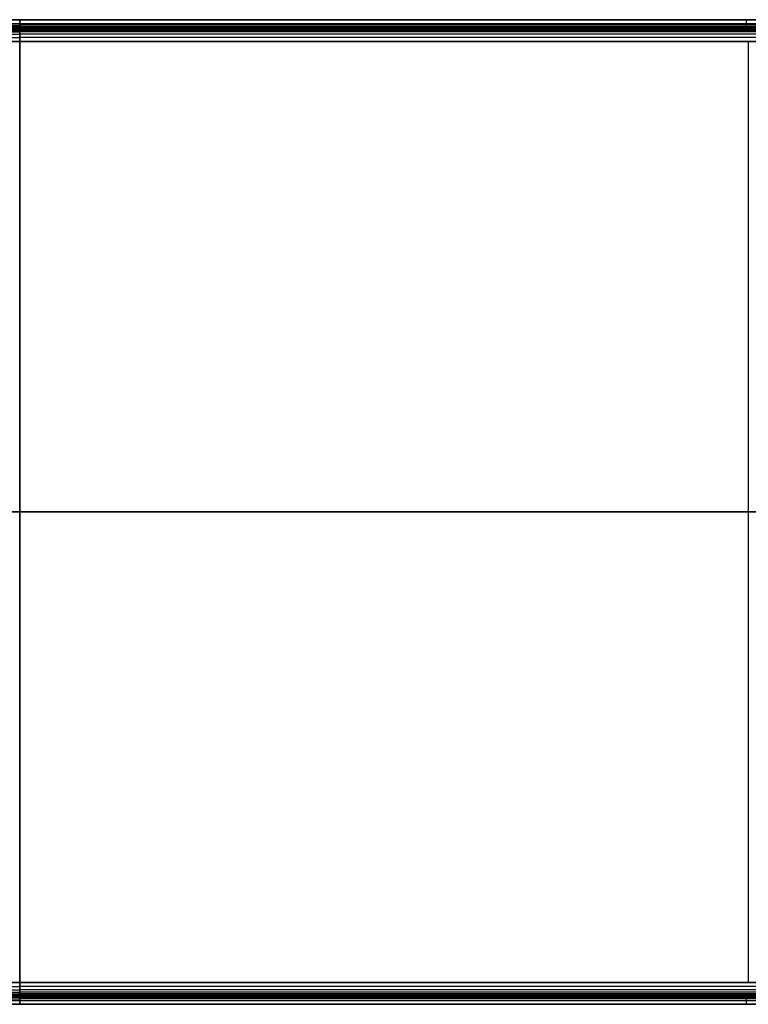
# Model space of a CAD drawing. Header units: millimetres. Extents: x -406 to 394, y -146 to 132.
# Tile 27 of 51: x -6 to 194, y -141 to 129. Entities that reach past the tile are written whole.
import ezdxf

# ---------------------------------------------------------------- set-up
doc = ezdxf.new("R2010")
doc.units = ezdxf.units.MM
doc.layers.add('Layer 01', color=7, linetype='Continuous', true_color=0x000000)

msp = doc.modelspace()

# ---------------------------------------------------------------- linework, layer by layer
at = {"layer": 'Layer 01'}
for p, q in [((-405.16, 128.29), (-6.16, 128.29)), ((-383.52, 129.29, 5), (-6.16, 129.29, 5)), ((-383.52, 127.29, 5), (-6.16, 127.29, 5)), ((-6.16, 129.29, 5), (371.2, 129.29, 5)), ((-6.16, 128.29), (392.84, 128.29)), ((-6.16, 127.29, 5), (371.2, 127.29, 5)), ((193.34, 127.29), (193.34, 129.29)), ((193.84, 129.29, 10), (193.84, 129.29)), ((193.84, 127.29), (193.84, 127.29, 10)), ((193.84, -134.71, 14), (193.84, 123.29, 14)), ((193.84, -134.71, 16), (193.84, 123.29, 16)), ((-406.16, -5.71, 14), (-6.16, -5.71, 14)), ((-6.16, -5.71, 16), (-406.16, -5.71, 16)), ((-6.16, -5.71, 14), (393.84, -5.71, 14)), ((393.84, -5.71, 16), (-6.16, -5.71, 16)), ((-405.16, -139.71), (-6.16, -139.71)), ((-395.52, -138.71, 5), (-6.16, -138.71, 5)), ((-6.16, -138.71, 5), (383.2, -138.71, 5)), ((-6.16, -139.71), (392.84, -139.71)), ((193.34, -140.71), (193.34, -138.71)), ((-395.52, -140.71, 5), (-6.16, -140.71, 5)), ((-6.16, -140.71, 5), (383.2, -140.71, 5)), ((193.84, -140.71), (193.84, -140.71, 10))]:
    msp.add_line(p, q, dxfattribs=at)
for points, degree in [([(-406.16, 129.29, 10), (-206.16, 129.29, 10), (-6.16, 129.29, 10)], 2), ([(-406.16, 127.79, 14.5), (-206.16, 127.79, 14.5), (-6.16, 127.79, 14.5)], 2), ([(-6.16, 127.29, 10), (-139.5, 127.29, 10), (-272.83, 127.29, 10), (-406.16, 127.29, 10)], 3), ([(-406.16, 127.22, 11.12), (-206.16, 127.22, 11.12), (-6.16, 127.22, 11.12)], 2), ([(-406.16, 127.02, 11.99), (-206.16, 127.02, 11.99), (-6.16, 127.02, 11.99)], 2), ([(-6.16, 129.29), (-205.66, 129.29), (-405.16, 129.29)], 2), ([(-405.16, 127.29), (-205.66, 127.29), (-6.16, 127.29)], 2), ([(-6.16, 127.29), (-6.16, 128.29), (-6.16, 129.29)], 2), ([(-6.16, 129.29, 10), (-6.16, 129.29, 16), (-6.16, 123.29, 16)], 2), ([(-6.16, 129.29, 10), (193.84, 129.29, 10), (393.84, 129.29, 10)], 2), ([(392.84, 129.29), (193.34, 129.29), (-6.16, 129.29)], 2), ([(-6.16, 129.29, 10), (-6.16, 129.29, 5), (-6.16, 129.29)], 2), ([(-6.16, 127.79, 14.5), (-6.16, 129.29, 13), (-6.16, 129.29, 10)], 2), ([(-6.16, 123.29, 16), (-6.16, 129.29, 16), (-6.16, 129.29, 10)], 2), ([(393.84, 127.79, 14.5), (193.84, 127.79, 14.5), (-6.16, 127.79, 14.5)], 2), ([(-6.16, 123.29, 14), (-6.16, 123.71, 14), (-6.16, 124.46, 13.95), (-6.16, 125.32, 13.74), (-6.16, 125.95, 13.45), (-6.16, 126.39, 13.1), (-6.16, 126.74, 12.66), (-6.16, 127.03, 12.03), (-6.16, 127.24, 11.17), (-6.16, 127.29, 10.42), (-6.16, 127.29, 10)], 3), ([(393.84, 127.29, 10), (260.5, 127.29, 10), (127.17, 127.29, 10), (-6.16, 127.29, 10)], 3), ([(-6.16, 127.29), (193.34, 127.29), (392.84, 127.29)], 2), ([(-6.16, 127.29), (-6.16, 127.29, 5), (-6.16, 127.29, 10)], 2), ([(-6.16, 123.29, 14), (-6.16, 123.71, 14), (-6.16, 124.46, 13.95), (-6.16, 125.32, 13.74), (-6.16, 125.95, 13.45), (-6.16, 126.39, 13.1), (-6.16, 126.74, 12.66), (-6.16, 127.03, 12.03), (-6.16, 127.24, 11.17), (-6.16, 127.29, 10.42), (-6.16, 127.29, 10)], 3), ([(393.84, 127.22, 11.12), (193.84, 127.22, 11.12), (-6.16, 127.22, 11.12)], 2), ([(393.84, 127.02, 11.99), (193.84, 127.02, 11.99), (-6.16, 127.02, 11.99)], 2), ([(-406.16, 126.73, 12.63), (-206.16, 126.73, 12.63), (-6.16, 126.73, 12.63)], 2), ([(-406.16, 126.37, 13.09), (-206.16, 126.37, 13.09), (-6.16, 126.37, 13.09)], 2), ([(-406.16, 125.92, 13.44), (-206.16, 125.92, 13.44), (-6.16, 125.92, 13.44)], 2), ([(-406.16, 125.28, 13.73), (-206.16, 125.28, 13.73), (-6.16, 125.28, 13.73)], 2), ([(-406.16, 124.41, 13.93), (-206.16, 124.41, 13.93), (-6.16, 124.41, 13.93)], 2), ([(393.84, 126.73, 12.63), (193.84, 126.73, 12.63), (-6.16, 126.73, 12.63)], 2), ([(393.84, 126.37, 13.09), (193.84, 126.37, 13.09), (-6.16, 126.37, 13.09)], 2), ([(393.84, 125.92, 13.44), (193.84, 125.92, 13.44), (-6.16, 125.92, 13.44)], 2), ([(393.84, 125.28, 13.73), (193.84, 125.28, 13.73), (-6.16, 125.28, 13.73)], 2), ([(393.84, 124.41, 13.93), (193.84, 124.41, 13.93), (-6.16, 124.41, 13.93)], 2), ([(-6.16, 123.29, 14), (-139.5, 123.29, 14), (-272.83, 123.29, 14), (-406.16, 123.29, 14)], 3), ([(-406.16, 123.29, 16), (-206.16, 123.29, 16), (-6.16, 123.29, 16)], 2), ([(-6.16, -134.71, 14), (-6.16, -5.71, 14), (-6.16, 123.29, 14)], 2), ([(-6.16, 123.29, 16), (-6.16, -5.71, 16), (-6.16, -134.71, 16)], 2), ([(393.84, 123.29, 14), (260.5, 123.29, 14), (127.17, 123.29, 14), (-6.16, 123.29, 14)], 3), ([(-6.16, 123.29, 16), (193.84, 123.29, 16), (393.84, 123.29, 16)], 2), ([(-406.16, -134.71, 16), (-206.16, -134.71, 16), (-6.16, -134.71, 16)], 2), ([(-6.16, -134.71, 14), (-139.5, -134.71, 14), (-272.83, -134.71, 14), (-406.16, -134.71, 14)], 3), ([(-6.16, -138.71, 10), (-6.16, -138.71, 10.42), (-6.16, -138.66, 11.17), (-6.16, -138.45, 12.03), (-6.16, -138.16, 12.66), (-6.16, -137.81, 13.1), (-6.16, -137.37, 13.45), (-6.16, -136.74, 13.74), (-6.16, -135.88, 13.95), (-6.16, -135.13, 14), (-6.16, -134.71, 14)], 3), ([(-6.16, -134.71, 16), (-6.16, -140.71, 16), (-6.16, -140.71, 10)], 2), ([(393.84, -134.71, 14), (260.5, -134.71, 14), (127.17, -134.71, 14), (-6.16, -134.71, 14)], 3), ([(-6.16, -134.71, 16), (193.84, -134.71, 16), (393.84, -134.71, 16)], 2), ([(-6.16, -134.71, 14), (-6.16, -135.13, 14), (-6.16, -135.88, 13.95), (-6.16, -136.74, 13.74), (-6.16, -137.37, 13.45), (-6.16, -137.81, 13.1), (-6.16, -138.16, 12.66), (-6.16, -138.45, 12.03), (-6.16, -138.66, 11.17), (-6.16, -138.71, 10.42), (-6.16, -138.71, 10)], 3), ([(-406.16, -135.83, 13.93), (-206.16, -135.83, 13.93), (-6.16, -135.83, 13.93)], 2), ([(-406.16, -136.7, 13.73), (-206.16, -136.7, 13.73), (-6.16, -136.7, 13.73)], 2), ([(-406.16, -137.34, 13.44), (-206.16, -137.34, 13.44), (-6.16, -137.34, 13.44)], 2), ([(393.84, -135.83, 13.93), (193.84, -135.83, 13.93), (-6.16, -135.83, 13.93)], 2), ([(393.84, -136.7, 13.73), (193.84, -136.7, 13.73), (-6.16, -136.7, 13.73)], 2), ([(393.84, -137.34, 13.44), (193.84, -137.34, 13.44), (-6.16, -137.34, 13.44)], 2), ([(-406.16, -137.8, 13.09), (-206.16, -137.8, 13.09), (-6.16, -137.8, 13.09)], 2), ([(-406.16, -138.15, 12.63), (-206.16, -138.15, 12.63), (-6.16, -138.15, 12.63)], 2), ([(-406.16, -138.44, 11.99), (-206.16, -138.44, 11.99), (-6.16, -138.44, 11.99)], 2), ([(-406.16, -138.64, 11.12), (-206.16, -138.64, 11.12), (-6.16, -138.64, 11.12)], 2), ([(-6.16, -138.71, 10), (-139.5, -138.71, 10), (-272.83, -138.71, 10), (-406.16, -138.71, 10)], 3), ([(-406.16, -139.21, 14.5), (-206.16, -139.21, 14.5), (-6.16, -139.21, 14.5)], 2), ([(-405.16, -138.71), (-205.66, -138.71), (-6.16, -138.71)], 2), ([(393.84, -137.8, 13.09), (193.84, -137.8, 13.09), (-6.16, -137.8, 13.09)], 2), ([(393.84, -138.15, 12.63), (193.84, -138.15, 12.63), (-6.16, -138.15, 12.63)], 2), ([(393.84, -138.44, 11.99), (193.84, -138.44, 11.99), (-6.16, -138.44, 11.99)], 2), ([(393.84, -138.64, 11.12), (193.84, -138.64, 11.12), (-6.16, -138.64, 11.12)], 2), ([(-6.16, -138.71), (-6.16, -138.71, 5), (-6.16, -138.71, 10)], 2), ([(-6.16, -140.71), (-6.16, -139.71), (-6.16, -138.71)], 2), ([(-6.16, -138.71), (193.34, -138.71), (392.84, -138.71)], 2), ([(393.84, -138.71, 10), (260.5, -138.71, 10), (127.17, -138.71, 10), (-6.16, -138.71, 10)], 3), ([(393.84, -139.21, 14.5), (193.84, -139.21, 14.5), (-6.16, -139.21, 14.5)], 2), ([(-406.16, -140.71, 10), (-206.16, -140.71, 10), (-6.16, -140.71, 10)], 2), ([(-6.16, -140.71), (-205.66, -140.71), (-405.16, -140.71)], 2), ([(-6.16, -140.71, 10), (-6.16, -140.71, 5), (-6.16, -140.71)], 2), ([(-6.16, -140.71, 10), (193.84, -140.71, 10), (393.84, -140.71, 10)], 2), ([(392.84, -140.71), (193.34, -140.71), (-6.16, -140.71)], 2)]:
    msp.add_open_spline(points, degree=degree, dxfattribs=at)
msp.add_open_spline([(-6.16, -134.71, 14), (-6.16, -135.13, 14), (-6.16, -135.88, 13.95), (-6.16, -136.74, 13.74), (-6.16, -137.37, 13.45), (-6.16, -137.81, 13.1), (-6.16, -138.16, 12.66), (-6.16, -138.43, 12.07), (-6.16, -138.56, 11.57), (-6.16, -138.61, 11.32)], degree=3, knots=[0, 0, 0, 0, 1.5, 3, 4.5, 6, 7.5, 9, 10.2, 10.2, 10.2, 10.2], dxfattribs=at)

doc.saveas('drawing.dxf')
